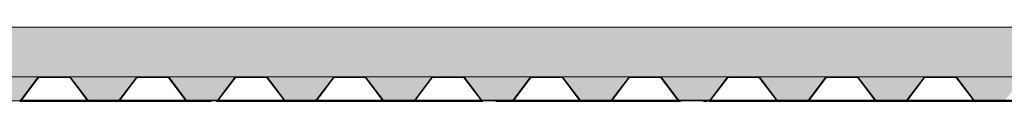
# Paper-space layout 'Layout1' of a CAD drawing. Extents: x -2 to 1033, y -36 to 596.
# Tile 29 of 86: x 145.17 to 177.17, y 457.17 to 459.57. Entities that reach past the tile are written whole.
import ezdxf

# ---------------------------------------------------------------- set-up
doc = ezdxf.new("R2010")
doc.units = 0
doc.linetypes.add('ACAD_ISO04W100', pattern=[30.5, 24, -3, 0.5, -3])
for name, color, linetype, lineweight in [('SS_2.ET-HALA_TaO-MOULDSHOP-PODLAH.NOSNIK', 160, 'CONTINUOUS', 50), ('SS_2.ET-HALA_TaO-MOULDSHOP-PODLAHA', 9, 'CONTINUOUS', 5), ('SS_2.ET-HALA_TaO-MOULDSHOP-TRAPEZ.PLECH', 153, 'CONTINUOUS', 18)]:
    doc.layers.add(name, color=color, linetype=linetype, lineweight=lineweight)
pattern_1 = [(45, (114.8894, 533.5703), (-0.8980256, 0.8980256), []), (45, (115.7875, 533.5703), (-0.8980256, 0.8980256), [1.5875, -0.3175, 0, -0.3175])]

psp = doc.layouts.get("Layout1")

# ---------------------------------------------------------------- hatches: boundary and pattern name
at = {"layer": 'SS_2.ET-HALA_TaO-MOULDSHOP-PODLAHA'}
h = psp.add_hatch(dxfattribs=at)
h.set_pattern_fill('ANSI35', color=252, scale=0.2, style=0)
h.set_pattern_definition(pattern_1)
h.paths.add_polyline_path([(424.2894, 459.5703), (107.4894, 459.5703), (107.4894, 457.9503), (424.2894, 457.9503)], flags=0)
h = psp.add_hatch(dxfattribs=at)
h.set_pattern_fill('ANSI35', color=252, scale=0.2, style=0)
h.set_pattern_definition(pattern_1)
h.paths.add_polyline_path([(424.2124, 457.9503), (421.9673, 457.9503, -0.2326123), (422.0306, 457.9175), (422.5654, 457.2161, 0.239242), (422.6157, 457.1918), (423.5656, 457.1918, 0.2392421), (423.6134, 457.2161), (424.1482, 457.9175, -0.2266449)], flags=0)
h.paths.add_polyline_path([(421.0124, 457.9503), (418.7673, 457.9503, -0.2326123), (418.8306, 457.9175), (419.3654, 457.2161, 0.239242), (419.4157, 457.1918), (420.3656, 457.1918, 0.2392421), (420.4134, 457.2161), (420.9482, 457.9175, -0.2266449)], flags=0)
h.paths.add_polyline_path([(417.8124, 457.9503), (415.5673, 457.9503, -0.2326123), (415.6306, 457.9175), (416.1654, 457.2161, 0.239242), (416.2157, 457.1918), (417.1656, 457.1918, 0.2392421), (417.2134, 457.2161), (417.7482, 457.9175, -0.2266449)], flags=0)
h.paths.add_polyline_path([(414.6124, 457.9503), (412.3673, 457.9503, -0.2326123), (412.4306, 457.9175), (412.9654, 457.2161, 0.239242), (413.0157, 457.1918), (413.9656, 457.1918, 0.2392421), (414.0134, 457.2161), (414.5482, 457.9175, -0.2266449)], flags=0)
h.paths.add_polyline_path([(411.4124, 457.9503), (409.1673, 457.9503, -0.2326123), (409.2306, 457.9175), (409.7654, 457.2161, 0.239242), (409.8157, 457.1918), (410.7656, 457.1918, 0.2392421), (410.8134, 457.2161), (411.3482, 457.9175, -0.2266449)], flags=0)
h.paths.add_polyline_path([(408.2124, 457.9503), (405.9673, 457.9503, -0.2326123), (406.0306, 457.9175), (406.5654, 457.2161, 0.239242), (406.6157, 457.1918), (407.5656, 457.1918, 0.2392421), (407.6134, 457.2161), (408.1482, 457.9175, -0.2266445)], flags=0)
h.paths.add_polyline_path([(405.0124, 457.9503), (402.7673, 457.9503, -0.2326123), (402.8306, 457.9175), (403.3654, 457.2161, 0.239242), (403.4157, 457.1918), (404.3656, 457.1918, 0.2392421), (404.4134, 457.2161), (404.9482, 457.9175, -0.2266449)], flags=0)
h.paths.add_polyline_path([(401.8124, 457.9503), (399.5673, 457.9503, -0.2326123), (399.6306, 457.9175), (400.1654, 457.2161, 0.239242), (400.2157, 457.1918), (401.1656, 457.1918, 0.2392421), (401.2134, 457.2161), (401.7482, 457.9175, -0.2266449)], flags=0)
h.paths.add_polyline_path([(398.6124, 457.9503), (396.3673, 457.9503, -0.2326123), (396.4306, 457.9175), (396.9654, 457.2161, 0.239242), (397.0157, 457.1918), (397.9656, 457.1918, 0.2392421), (398.0134, 457.2161), (398.5482, 457.9175, -0.2266449)], flags=0)
h.paths.add_polyline_path([(395.4124, 457.9503), (393.1673, 457.9503, -0.2326123), (393.2306, 457.9175), (393.7654, 457.2161, 0.239242), (393.8157, 457.1918), (394.7656, 457.1918, 0.2392421), (394.8134, 457.2161), (395.3482, 457.9175, -0.2266446)], flags=0)
h.paths.add_polyline_path([(392.2124, 457.9503), (389.9673, 457.9503, -0.2326123), (390.0306, 457.9175), (390.5654, 457.2161, 0.239242), (390.6157, 457.1918), (391.5656, 457.1918, 0.2392421), (391.6134, 457.2161), (392.1482, 457.9175, -0.2266449)], flags=0)
h.paths.add_polyline_path([(389.0124, 457.9503), (386.7673, 457.9503, -0.2326123), (386.8306, 457.9175), (387.3654, 457.2161, 0.239242), (387.4157, 457.1918), (388.3656, 457.1918, 0.2392421), (388.4134, 457.2161), (388.9482, 457.9175, -0.2266449)], flags=0)
h.paths.add_polyline_path([(385.8124, 457.9503), (383.5673, 457.9503, -0.2326123), (383.6306, 457.9175), (384.1654, 457.2161, 0.239242), (384.2157, 457.1918), (385.1656, 457.1918, 0.2392421), (385.2134, 457.2161), (385.7482, 457.9175, -0.2266449)], flags=0)
h.paths.add_polyline_path([(382.6124, 457.9503), (380.3673, 457.9503, -0.2326123), (380.4306, 457.9175), (380.9654, 457.2161, 0.239242), (381.0157, 457.1918), (381.9656, 457.1918, 0.2392421), (382.0134, 457.2161), (382.5482, 457.9175, -0.2266449)], flags=0)
h.paths.add_polyline_path([(379.4124, 457.9503), (377.1673, 457.9503, -0.2326123), (377.2306, 457.9175), (377.7654, 457.2161, 0.239242), (377.8157, 457.1918), (378.7656, 457.1918, 0.2392421), (378.8134, 457.2161), (379.3482, 457.9175, -0.2266449)], flags=0)
h.paths.add_polyline_path([(376.2124, 457.9503), (373.9673, 457.9503, -0.2326123), (374.0306, 457.9175), (374.5654, 457.2161, 0.239242), (374.6157, 457.1918), (375.5656, 457.1918, 0.2392421), (375.6134, 457.2161), (376.1482, 457.9175, -0.2266449)], flags=0)
h.paths.add_polyline_path([(373.0124, 457.9503), (370.7673, 457.9503, -0.2326123), (370.8306, 457.9175), (371.3654, 457.2161, 0.239242), (371.4157, 457.1918), (372.3656, 457.1918, 0.2392421), (372.4134, 457.2161), (372.9482, 457.9175, -0.2266449)], flags=0)
h.paths.add_polyline_path([(369.8124, 457.9503), (367.5673, 457.9503, -0.2326123), (367.6306, 457.9175), (368.1654, 457.2161, 0.239242), (368.2157, 457.1918), (369.1656, 457.1918, 0.2392421), (369.2134, 457.2161), (369.7482, 457.9175, -0.2266449)], flags=0)
h.paths.add_polyline_path([(366.6124, 457.9503), (364.3673, 457.9503, -0.2326123), (364.4306, 457.9175), (364.9654, 457.2161, 0.239242), (365.0157, 457.1918), (365.9656, 457.1918, 0.2392421), (366.0134, 457.2161), (366.5482, 457.9175, -0.2266446)], flags=0)
h.paths.add_polyline_path([(363.4124, 457.9503), (361.1673, 457.9503, -0.2326123), (361.2306, 457.9175), (361.7654, 457.2161, 0.239242), (361.8157, 457.1918), (362.7656, 457.1918, 0.2392421), (362.8134, 457.2161), (363.3482, 457.9175, -0.2266449)], flags=0)
h.paths.add_polyline_path([(360.2124, 457.9503), (357.9673, 457.9503, -0.2326123), (358.0306, 457.9175), (358.5654, 457.2161, 0.239242), (358.6157, 457.1918), (359.5656, 457.1918, 0.2392421), (359.6134, 457.2161), (360.1482, 457.9175, -0.2266446)], flags=0)
h.paths.add_polyline_path([(357.0124, 457.9503), (354.7673, 457.9503, -0.2326123), (354.8306, 457.9175), (355.3654, 457.2161, 0.239242), (355.4157, 457.1918), (356.3656, 457.1918, 0.2392421), (356.4134, 457.2161), (356.9482, 457.9175, -0.2266446)], flags=0)
h.paths.add_polyline_path([(353.8124, 457.9503), (351.5673, 457.9503, -0.2326123), (351.6306, 457.9175), (352.1654, 457.2161, 0.239242), (352.2157, 457.1918), (353.1656, 457.1918, 0.2392421), (353.2134, 457.2161), (353.7482, 457.9175, -0.2266449)], flags=0)
h.paths.add_polyline_path([(341.0124, 457.9503), (338.7673, 457.9503, -0.2326123), (338.8306, 457.9175), (339.3654, 457.2161, 0.239242), (339.4157, 457.1918), (340.3656, 457.1918, 0.2392421), (340.4134, 457.2161), (340.9482, 457.9175, -0.2266449)], flags=0)
h.paths.add_polyline_path([(337.8124, 457.9503), (335.5673, 457.9503, -0.2326123), (335.6306, 457.9175), (336.1654, 457.2161, 0.239242), (336.2157, 457.1918), (337.1656, 457.1918, 0.2392421), (337.2134, 457.2161), (337.7482, 457.9175, -0.2266449)], flags=0)
h.paths.add_polyline_path([(334.6124, 457.9503), (332.3673, 457.9503, -0.2326123), (332.4306, 457.9175), (332.9654, 457.2161, 0.239242), (333.0157, 457.1918), (333.9656, 457.1918, 0.2392421), (334.0134, 457.2161), (334.5482, 457.9175, -0.2266446)], flags=0)
h.paths.add_polyline_path([(331.4124, 457.9503), (329.1673, 457.9503, -0.2326123), (329.2306, 457.9175), (329.7654, 457.2161, 0.239242), (329.8157, 457.1918), (330.7656, 457.1918, 0.2392421), (330.8134, 457.2161), (331.3482, 457.9175, -0.2266449)], flags=0)
h.paths.add_polyline_path([(328.2124, 457.9503), (325.9673, 457.9503, -0.2326123), (326.0306, 457.9175), (326.5654, 457.2161, 0.239242), (326.6157, 457.1918), (327.5656, 457.1918, 0.2392421), (327.6134, 457.2161), (328.1482, 457.9175, -0.2266449)], flags=0)
h.paths.add_polyline_path([(325.0124, 457.9503), (322.7673, 457.9503, -0.2326123), (322.8306, 457.9175), (323.3654, 457.2161, 0.239242), (323.4157, 457.1918), (324.3656, 457.1918, 0.2392421), (324.4134, 457.2161), (324.9482, 457.9175, -0.2266449)], flags=0)
h.paths.add_polyline_path([(321.8124, 457.9503), (319.5673, 457.9503, -0.2326123), (319.6306, 457.9175), (320.1654, 457.2161, 0.239242), (320.2157, 457.1918), (321.1656, 457.1918, 0.2392421), (321.2134, 457.2161), (321.7482, 457.9175, -0.2266449)], flags=0)
h.paths.add_polyline_path([(318.6124, 457.9503), (316.3673, 457.9503, -0.2326123), (316.4306, 457.9175), (316.9654, 457.2161, 0.239242), (317.0157, 457.1918), (317.9656, 457.1918, 0.2392421), (318.0134, 457.2161), (318.5482, 457.9175, -0.2266449)], flags=0)
h.paths.add_polyline_path([(309.0124, 457.9503), (306.7673, 457.9503, -0.2326123), (306.8306, 457.9175), (307.3654, 457.2161, 0.239242), (307.4157, 457.1918), (308.3656, 457.1918, 0.2392421), (308.4134, 457.2161), (308.9482, 457.9175, -0.2266449)], flags=0)
h.paths.add_polyline_path([(305.8124, 457.9503), (303.5673, 457.9503, -0.2326123), (303.6306, 457.9175), (304.1654, 457.2161, 0.239242), (304.2157, 457.1918), (305.1656, 457.1918, 0.2392421), (305.2134, 457.2161), (305.7482, 457.9175, -0.2266449)], flags=0)
h.paths.add_polyline_path([(302.6124, 457.9503), (300.3673, 457.9503, -0.2326123), (300.4306, 457.9175), (300.9654, 457.2161, 0.239242), (301.0157, 457.1918), (301.9656, 457.1918, 0.2392421), (302.0134, 457.2161), (302.5482, 457.9175, -0.2266449)], flags=0)
h.paths.add_polyline_path([(299.4124, 457.9503), (297.1673, 457.9503, -0.2326123), (297.2306, 457.9175), (297.7654, 457.2161, 0.239242), (297.8157, 457.1918), (298.7656, 457.1918, 0.2392421), (298.8134, 457.2161), (299.3482, 457.9175, -0.2266449)], flags=0)
h.paths.add_polyline_path([(296.2124, 457.9503), (293.9673, 457.9503, -0.2326123), (294.0306, 457.9175), (294.5654, 457.2161, 0.239242), (294.6157, 457.1918), (295.5656, 457.1918, 0.2392421), (295.6134, 457.2161), (296.1482, 457.9175, -0.2266449)], flags=0)
h.paths.add_polyline_path([(293.0124, 457.9503), (290.7673, 457.9503, -0.2326123), (290.8306, 457.9175), (291.3654, 457.2161, 0.239242), (291.4157, 457.1918), (292.3656, 457.1918, 0.2392421), (292.4134, 457.2161), (292.9482, 457.9175, -0.2266446)], flags=0)
h.paths.add_polyline_path([(289.8124, 457.9503), (287.5673, 457.9503, -0.2326123), (287.6306, 457.9175), (288.1654, 457.2161, 0.239242), (288.2157, 457.1918), (289.1656, 457.1918, 0.2392421), (289.2134, 457.2161), (289.7482, 457.9175, -0.2266449)], flags=0)
h.paths.add_polyline_path([(286.6124, 457.9503), (284.3673, 457.9503, -0.2326123), (284.4306, 457.9175), (284.9654, 457.2161, 0.239242), (285.0157, 457.1918), (285.9656, 457.1918, 0.2392421), (286.0134, 457.2161), (286.5482, 457.9175, -0.2266449)], flags=0)
h.paths.add_polyline_path([(283.4124, 457.9503), (281.1673, 457.9503, -0.2326123), (281.2306, 457.9175), (281.7654, 457.2161, 0.239242), (281.8157, 457.1918), (282.7656, 457.1918, 0.2392421), (282.8134, 457.2161), (283.3482, 457.9175, -0.2266449)], flags=0)
h.paths.add_polyline_path([(280.2124, 457.9503), (277.9673, 457.9503, -0.2326123), (278.0306, 457.9175), (278.5654, 457.2161, 0.239242), (278.6157, 457.1918), (279.5656, 457.1918, 0.2392421), (279.6134, 457.2161), (280.1482, 457.9175, -0.2266449)], flags=0)
h.paths.add_polyline_path([(277.0124, 457.9503), (274.7673, 457.9503, -0.2326123), (274.8306, 457.9175), (275.3654, 457.2161, 0.239242), (275.4157, 457.1918), (276.3656, 457.1918, 0.2392421), (276.4134, 457.2161), (276.9482, 457.9175, -0.2266449)], flags=0)
h.paths.add_polyline_path([(273.8124, 457.9503), (271.5673, 457.9503, -0.2326123), (271.6306, 457.9175), (272.1654, 457.2161, 0.239242), (272.2157, 457.1918), (273.1656, 457.1918, 0.2392421), (273.2134, 457.2161), (273.7482, 457.9175, -0.2266449)], flags=0)
h.paths.add_polyline_path([(270.6124, 457.9503), (268.3673, 457.9503, -0.2326123), (268.4306, 457.9175), (268.9654, 457.2161, 0.239242), (269.0157, 457.1918), (269.9656, 457.1918, 0.2392421), (270.0134, 457.2161), (270.5482, 457.9175, -0.2266449)], flags=0)
h.paths.add_polyline_path([(267.4124, 457.9503), (265.1673, 457.9503, -0.2326123), (265.2306, 457.9175), (265.7654, 457.2161, 0.239242), (265.8157, 457.1918), (266.7656, 457.1918, 0.2392421), (266.8134, 457.2161), (267.3482, 457.9175, -0.2266449)], flags=0)
h.paths.add_polyline_path([(264.2124, 457.9503), (261.9673, 457.9503, -0.2326123), (262.0306, 457.9175), (262.5654, 457.2161, 0.239242), (262.6157, 457.1918), (263.5656, 457.1918, 0.2392421), (263.6134, 457.2161), (264.1482, 457.9175, -0.2266449)], flags=0)
h.paths.add_polyline_path([(261.0124, 457.9503), (258.7673, 457.9503, -0.2326123), (258.8306, 457.9175), (259.3654, 457.2161, 0.239242), (259.4157, 457.1918), (260.3656, 457.1918, 0.2392421), (260.4134, 457.2161), (260.9482, 457.9175, -0.2266449)], flags=0)
h.paths.add_polyline_path([(257.8124, 457.9503), (255.5673, 457.9503, -0.2326123), (255.6306, 457.9175), (256.1654, 457.2161, 0.239242), (256.2157, 457.1918), (257.1656, 457.1918, 0.2392421), (257.2134, 457.2161), (257.7482, 457.9175, -0.2266449)], flags=0)
h.paths.add_polyline_path([(254.6124, 457.9503), (252.3673, 457.9503, -0.2326123), (252.4306, 457.9175), (252.9654, 457.2161, 0.239242), (253.0157, 457.1918), (253.9656, 457.1918, 0.2392421), (254.0134, 457.2161), (254.5482, 457.9175, -0.2266449)], flags=0)
h.paths.add_polyline_path([(251.4124, 457.9503), (249.1673, 457.9503, -0.2326123), (249.2306, 457.9175), (249.7654, 457.2161, 0.239242), (249.8157, 457.1918), (250.7656, 457.1918, 0.2392421), (250.8134, 457.2161), (251.3482, 457.9175, -0.2266449)], flags=0)
h.paths.add_polyline_path([(248.2124, 457.9503), (245.9673, 457.9503, -0.2326123), (246.0306, 457.9175), (246.5654, 457.2161, 0.239242), (246.6157, 457.1918), (247.5656, 457.1918, 0.2392421), (247.6134, 457.2161), (248.1482, 457.9175, -0.2266449)], flags=0)
h.paths.add_polyline_path([(245.0124, 457.9503), (242.7673, 457.9503, -0.2326123), (242.8306, 457.9175), (243.3654, 457.2161, 0.239242), (243.4157, 457.1918), (244.3656, 457.1918, 0.2392421), (244.4134, 457.2161), (244.9482, 457.9175, -0.2266449)], flags=0)
h.paths.add_polyline_path([(241.8124, 457.9503), (239.5673, 457.9503, -0.2326123), (239.6306, 457.9175), (240.1654, 457.2161, 0.239242), (240.2157, 457.1918), (241.1656, 457.1918, 0.2392421), (241.2134, 457.2161), (241.7482, 457.9175, -0.2266449)], flags=0)
h.paths.add_polyline_path([(238.6124, 457.9503), (236.3673, 457.9503, -0.2326123), (236.4306, 457.9175), (236.9654, 457.2161, 0.239242), (237.0157, 457.1918), (237.9656, 457.1918, 0.2392421), (238.0134, 457.2161), (238.5482, 457.9175, -0.2266449)], flags=0)
h.paths.add_polyline_path([(235.4124, 457.9503), (233.1673, 457.9503, -0.2326123), (233.2306, 457.9175), (233.7654, 457.2161, 0.239242), (233.8157, 457.1918), (234.7656, 457.1918, 0.2392421), (234.8134, 457.2161), (235.3482, 457.9175, -0.2266449)], flags=0)
h.paths.add_polyline_path([(232.2124, 457.9503), (229.9673, 457.9503, -0.2326123), (230.0306, 457.9175), (230.5654, 457.2161, 0.239242), (230.6157, 457.1918), (231.5656, 457.1918, 0.2392421), (231.6134, 457.2161), (232.1482, 457.9175, -0.2266449)], flags=0)
h.paths.add_polyline_path([(229.0124, 457.9503), (226.7673, 457.9503, -0.2326123), (226.8306, 457.9175), (227.3654, 457.2161, 0.239242), (227.4157, 457.1918), (228.3656, 457.1918, 0.2392421), (228.4134, 457.2161), (228.9482, 457.9175, -0.2266449)], flags=0)
h.paths.add_polyline_path([(225.8124, 457.9503), (223.5673, 457.9503, -0.2326123), (223.6306, 457.9175), (224.1654, 457.2161, 0.239242), (224.2157, 457.1918), (225.1656, 457.1918, 0.2392421), (225.2134, 457.2161), (225.7482, 457.9175, -0.2266449)], flags=0)
h.paths.add_polyline_path([(222.6124, 457.9503), (220.3673, 457.9503, -0.2326123), (220.4306, 457.9175), (220.9654, 457.2161, 0.239242), (221.0157, 457.1918), (221.9656, 457.1918, 0.2392421), (222.0134, 457.2161), (222.5482, 457.9175, -0.2266449)], flags=0)
h.paths.add_polyline_path([(219.4124, 457.9503), (217.1673, 457.9503, -0.2326123), (217.2306, 457.9175), (217.7654, 457.2161, 0.239242), (217.8157, 457.1918), (218.7656, 457.1918, 0.2392421), (218.8134, 457.2161), (219.3482, 457.9175, -0.2266449)], flags=0)
h.paths.add_polyline_path([(209.8124, 457.9503), (207.5673, 457.9503, -0.2326123), (207.6306, 457.9175), (208.1654, 457.2161, 0.239242), (208.2157, 457.1918), (209.1656, 457.1918, 0.2392421), (209.2134, 457.2161), (209.7482, 457.9175, -0.2266449)], flags=0)
h.paths.add_polyline_path([(206.6124, 457.9503), (204.3673, 457.9503, -0.2326123), (204.4306, 457.9175), (204.9654, 457.2161, 0.239242), (205.0157, 457.1918), (205.9656, 457.1918, 0.2392421), (206.0134, 457.2161), (206.5482, 457.9175, -0.2266449)], flags=0)
h.paths.add_polyline_path([(203.4124, 457.9503), (201.1673, 457.9503, -0.2326123), (201.2306, 457.9175), (201.7654, 457.2161, 0.239242), (201.8157, 457.1918), (202.7656, 457.1918, 0.2392421), (202.8134, 457.2161), (203.3482, 457.9175, -0.2266449)], flags=0)
h.paths.add_polyline_path([(200.2124, 457.9503), (197.9673, 457.9503, -0.2326123), (198.0306, 457.9175), (198.5654, 457.2161, 0.239242), (198.6157, 457.1918), (199.5656, 457.1918, 0.2392421), (199.6134, 457.2161), (200.1482, 457.9175, -0.2266449)], flags=0)
h.paths.add_polyline_path([(197.0124, 457.9503), (194.7673, 457.9503, -0.2326123), (194.8306, 457.9175), (195.3654, 457.2161, 0.239242), (195.4157, 457.1918), (196.3656, 457.1918, 0.2392421), (196.4134, 457.2161), (196.9482, 457.9175, -0.2266449)], flags=0)
h.paths.add_polyline_path([(193.8124, 457.9503), (191.5673, 457.9503, -0.2326123), (191.6306, 457.9175), (192.1654, 457.2161, 0.239242), (192.2157, 457.1918), (193.1656, 457.1918, 0.2392421), (193.2134, 457.2161), (193.7482, 457.9175, -0.2266449)], flags=0)
h.paths.add_polyline_path([(190.6124, 457.9503), (188.3673, 457.9503, -0.2326123), (188.4306, 457.9175), (188.9654, 457.2161, 0.239242), (189.0157, 457.1918), (189.9656, 457.1918, 0.2392421), (190.0134, 457.2161), (190.5482, 457.9175, -0.2266449)], flags=0)
h.paths.add_polyline_path([(187.4124, 457.9503), (185.1673, 457.9503, -0.2326123), (185.2306, 457.9175), (185.7654, 457.2161, 0.239242), (185.8157, 457.1918), (186.7656, 457.1918, 0.2392421), (186.8134, 457.2161), (187.3482, 457.9175, -0.2266449)], flags=0)
h.paths.add_polyline_path([(184.2124, 457.9503), (181.9673, 457.9503, -0.2326123), (182.0306, 457.9175), (182.5654, 457.2161, 0.239242), (182.6157, 457.1918), (183.5656, 457.1918, 0.2392421), (183.6134, 457.2161), (184.1482, 457.9175, -0.2266449)], flags=0)
h.paths.add_polyline_path([(181.0124, 457.9503), (178.7673, 457.9503, -0.2326123), (178.8306, 457.9175), (179.3654, 457.2161, 0.239242), (179.4157, 457.1918), (180.3656, 457.1918, 0.2392421), (180.4134, 457.2161), (180.9482, 457.9175, -0.2266449)], flags=0)
h.paths.add_polyline_path([(177.8124, 457.9503), (175.5673, 457.9503, -0.2326123), (175.6306, 457.9175), (176.1654, 457.2161, 0.239242), (176.2157, 457.1918), (177.1656, 457.1918, 0.2392421), (177.2134, 457.2161), (177.7482, 457.9175, -0.2266449)], flags=0)
h.paths.add_polyline_path([(174.6124, 457.9503), (172.3673, 457.9503, -0.2326123), (172.4306, 457.9175), (172.9654, 457.2161, 0.239242), (173.0157, 457.1918), (173.9656, 457.1918, 0.2392421), (174.0134, 457.2161), (174.5482, 457.9175, -0.2266449)], flags=0)
h.paths.add_polyline_path([(171.4124, 457.9503), (169.1673, 457.9503, -0.2326123), (169.2306, 457.9175), (169.7654, 457.2161, 0.239242), (169.8157, 457.1918), (170.7656, 457.1918, 0.2392421), (170.8134, 457.2161), (171.3482, 457.9175, -0.2266449)], flags=0)
h.paths.add_polyline_path([(168.2124, 457.9503), (165.9673, 457.9503, -0.2326123), (166.0306, 457.9175), (166.5654, 457.2161, 0.239242), (166.6157, 457.1918), (167.5656, 457.1918, 0.2392421), (167.6134, 457.2161), (168.1482, 457.9175, -0.2266449)], flags=0)
h.paths.add_polyline_path([(165.0124, 457.9503), (162.7673, 457.9503, -0.2326123), (162.8306, 457.9175), (163.3654, 457.2161, 0.239242), (163.4157, 457.1918), (164.3656, 457.1918, 0.2392421), (164.4134, 457.2161), (164.9482, 457.9175, -0.2266449)], flags=0)
h.paths.add_polyline_path([(161.8124, 457.9503), (159.5673, 457.9503, -0.2326123), (159.6306, 457.9175), (160.1654, 457.2161, 0.239242), (160.2157, 457.1918), (161.1656, 457.1918, 0.2392421), (161.2134, 457.2161), (161.7482, 457.9175, -0.2266449)], flags=0)
h.paths.add_polyline_path([(158.6124, 457.9503), (156.3673, 457.9503, -0.2326123), (156.4306, 457.9175), (156.9654, 457.2161, 0.239242), (157.0157, 457.1918), (157.9656, 457.1918, 0.2392421), (158.0134, 457.2161), (158.5482, 457.9175, -0.2266449)], flags=0)
h.paths.add_polyline_path([(155.4124, 457.9503), (153.1673, 457.9503, -0.2326123), (153.2306, 457.9175), (153.7654, 457.2161, 0.239242), (153.8157, 457.1918), (154.7656, 457.1918, 0.2392421), (154.8134, 457.2161), (155.3482, 457.9175, -0.2266449)], flags=0)
h.paths.add_polyline_path([(152.2124, 457.9503), (149.9673, 457.9503, -0.2326123), (150.0306, 457.9175), (150.5654, 457.2161, 0.239242), (150.6157, 457.1918), (151.5656, 457.1918, 0.2392421), (151.6134, 457.2161), (152.1482, 457.9175, -0.2266449)], flags=0)
h.paths.add_polyline_path([(149.0124, 457.9503), (146.7673, 457.9503, -0.2326123), (146.8306, 457.9175), (147.3654, 457.2161, 0.239242), (147.4157, 457.1918), (148.3656, 457.1918, 0.2392421), (148.4134, 457.2161), (148.9482, 457.9175, -0.2266449)], flags=0)
h.paths.add_polyline_path([(145.8124, 457.9503), (143.5673, 457.9503, -0.2326123), (143.6306, 457.9175), (144.1654, 457.2161, 0.239242), (144.2157, 457.1918), (145.1656, 457.1918, 0.2392421), (145.2134, 457.2161), (145.7482, 457.9175, -0.2266449)], flags=0)
h.paths.add_polyline_path([(142.6124, 457.9503), (140.3673, 457.9503, -0.2326123), (140.4306, 457.9175), (140.9654, 457.2161, 0.239242), (141.0157, 457.1918), (141.9656, 457.1918, 0.2392421), (142.0134, 457.2161), (142.5482, 457.9175, -0.2266449)], flags=0)
h.paths.add_polyline_path([(139.4124, 457.9503), (137.1673, 457.9503, -0.2326123), (137.2306, 457.9175), (137.7654, 457.2161, 0.239242), (137.8157, 457.1918), (138.7656, 457.1918, 0.2392421), (138.8134, 457.2161), (139.3482, 457.9175, -0.2266449)], flags=0)
h.paths.add_polyline_path([(136.2124, 457.9503), (133.9673, 457.9503, -0.2326123), (134.0306, 457.9175), (134.5654, 457.2161, 0.239242), (134.6157, 457.1918), (135.5656, 457.1918, 0.2392421), (135.6134, 457.2161), (136.1482, 457.9175, -0.2266449)], flags=0)
h.paths.add_polyline_path([(133.0124, 457.9503), (130.7673, 457.9503, -0.2326123), (130.8306, 457.9175), (131.3654, 457.2161, 0.239242), (131.4157, 457.1918), (132.3656, 457.1918, 0.2392421), (132.4134, 457.2161), (132.9482, 457.9175, -0.2266449)], flags=0)
h.paths.add_polyline_path([(129.8124, 457.9503), (127.5673, 457.9503, -0.2326123), (127.6306, 457.9175), (128.1654, 457.2161, 0.239242), (128.2157, 457.1918), (129.1656, 457.1918, 0.2392421), (129.2134, 457.2161), (129.7482, 457.9175, -0.2266449)], flags=0)
h.paths.add_polyline_path([(126.6124, 457.9503), (124.3673, 457.9503, -0.2326123), (124.4306, 457.9175), (124.9654, 457.2161, 0.239242), (125.0157, 457.1918), (125.9656, 457.1918, 0.2392421), (126.0134, 457.2161), (126.5482, 457.9175, -0.2266449)], flags=0)
h.paths.add_polyline_path([(123.4124, 457.9503), (121.1673, 457.9503, -0.2326123), (121.2306, 457.9175), (121.7654, 457.2161, 0.239242), (121.8157, 457.1918), (122.7656, 457.1918, 0.2392421), (122.8134, 457.2161), (123.3482, 457.9175, -0.2266449)], flags=0)
h.paths.add_polyline_path([(120.2124, 457.9503), (117.9673, 457.9503, -0.2326123), (118.0306, 457.9175), (118.5654, 457.2161, 0.239242), (118.6157, 457.1918), (119.5656, 457.1918, 0.2392421), (119.6134, 457.2161), (120.1482, 457.9175, -0.2266449)], flags=0)
h.paths.add_polyline_path([(350.6124, 457.9503), (348.3673, 457.9503, -0.2326123), (348.4306, 457.9175), (348.9654, 457.2161, 0.239242), (349.0157, 457.1918), (349.9656, 457.1918, 0.2392421), (350.0134, 457.2161), (350.5482, 457.9175, -0.2266449)], flags=0)
h.paths.add_polyline_path([(347.4124, 457.9503), (345.1673, 457.9503, -0.2326123), (345.2306, 457.9175), (345.7654, 457.2161, 0.239242), (345.8157, 457.1918), (346.7656, 457.1918, 0.2392421), (346.8134, 457.2161), (347.3482, 457.9175, -0.2266449)], flags=0)
h.paths.add_polyline_path([(344.2124, 457.9503), (341.9673, 457.9503, -0.2326123), (342.0306, 457.9175), (342.5654, 457.2161, 0.239242), (342.6157, 457.1918), (343.5656, 457.1918, 0.2392421), (343.6134, 457.2161), (344.1482, 457.9175, -0.2266449)], flags=0)
h.paths.add_polyline_path([(110.6124, 457.9503), (108.3673, 457.9503, -0.2326123), (108.4306, 457.9175), (108.9654, 457.2161, 0.239242), (109.0157, 457.1918), (109.9656, 457.1918, 0.2392421), (110.0134, 457.2161), (110.5482, 457.9175, -0.2266449)], flags=0)
h.paths.add_polyline_path([(214.0306, 457.9175), (214.5654, 457.2161, 0.239242), (214.6157, 457.1918), (215.5656, 457.1918, 0.2392421), (215.6134, 457.2161), (216.1482, 457.9175, -0.2266449), (216.2124, 457.9503), (213.9673, 457.9503, -0.2326123)], flags=0)
h.paths.add_polyline_path([(213.0124, 457.9503), (210.7673, 457.9503, -0.2326123), (210.8306, 457.9175), (211.3654, 457.2161, 0.239242), (211.4157, 457.1918), (212.3656, 457.1918, 0.2392421), (212.4134, 457.2161), (212.9482, 457.9175, -0.2266449)], flags=0)
h.paths.add_polyline_path([(315.4124, 457.9503), (313.1673, 457.9503, -0.2326123), (313.2306, 457.9175), (313.7654, 457.2161, 0.239242), (313.8157, 457.1918), (314.7656, 457.1918, 0.2392421), (314.8134, 457.2161), (315.3482, 457.9175, -0.2266449)], flags=0)
h.paths.add_polyline_path([(312.2124, 457.9503), (309.9673, 457.9503, -0.2326123), (310.0306, 457.9175), (310.5654, 457.2161, 0.239242), (310.6157, 457.1918), (311.5656, 457.1918, 0.2392421), (311.6134, 457.2161), (312.1482, 457.9175, -0.2266449)], flags=0)
h.paths.add_polyline_path([(114.8306, 457.9175), (115.3654, 457.2161, 0.239242), (115.4157, 457.1918), (116.3656, 457.1918, 0.2392421), (116.4134, 457.2161), (116.9482, 457.9175, -0.2266449), (117.0124, 457.9503), (114.7673, 457.9503, -0.2326123)], flags=0)
h.paths.add_polyline_path([(113.8124, 457.9503), (111.5673, 457.9503, -0.2326123), (111.6306, 457.9175), (112.1654, 457.2161, 0.239242), (112.2157, 457.1918), (113.1656, 457.1918, 0.2392421), (113.2134, 457.2161), (113.7482, 457.9175, -0.2266449)], flags=0)

# ---------------------------------------------------------------- linework, layer by layer
at = {"layer": 'SS_2.ET-HALA_TaO-MOULDSHOP-PODLAH.NOSNIK', "color": 7, "linetype": 'ACAD_ISO04W100', "ltscale": 0.25}
psp.add_line((114.8894, 457.1703), (204.8894, 457.1703), dxfattribs=at)
psp.add_line((114.8894, 457.1703), (204.8894, 457.1703), dxfattribs=at)
psp.add_line((114.8894, 457.1703), (204.8894, 457.1703), dxfattribs=at)
psp.add_line((114.8894, 457.1703), (204.8894, 457.1703), dxfattribs=at)
psp.add_line((114.8894, 457.1703), (204.8894, 457.1703), dxfattribs=at)
psp.add_line((114.8894, 457.1703), (204.8894, 457.1703), dxfattribs=at)
at = {"layer": 'SS_2.ET-HALA_TaO-MOULDSHOP-PODLAH.NOSNIK', "color": 1, "linetype": 'Continuous', "ltscale": 0.25}
for p, q in [((147.4133, 457.1703), (145.1656, 457.1703)), ((150.6133, 457.1703), (148.3656, 457.1703)), ((153.8133, 457.1703), (151.5656, 457.1703)), ((157.0133, 457.1703), (154.7656, 457.1703)), ((160.2133, 457.1703), (157.9656, 457.1703)), ((163.4133, 457.1703), (161.1656, 457.1703)), ((166.6133, 457.1703), (164.3656, 457.1703)), ((169.8133, 457.1703), (167.5656, 457.1703)), ((173.0133, 457.1703), (170.7656, 457.1703)), ((176.2133, 457.1703), (173.9656, 457.1703))]:
    psp.add_line(p, q, dxfattribs=at)
at = {"layer": 'SS_2.ET-HALA_TaO-MOULDSHOP-PODLAHA', "color": 9, "linetype": 'Continuous', "ltscale": 0.25}
for p, q in [((424.2894, 459.5703), (107.4894, 459.5703)), ((424.2894, 457.9503), (108.3656, 457.9503)), ((145.2134, 457.2161), (145.7482, 457.9175)), ((148.4134, 457.2161), (148.9482, 457.9175)), ((151.6134, 457.2161), (152.1482, 457.9175)), ((154.8134, 457.2161), (155.3482, 457.9175)), ((158.0134, 457.2161), (158.5482, 457.9175)), ((161.2134, 457.2161), (161.7482, 457.9175)), ((164.4134, 457.2161), (164.9482, 457.9175)), ((167.6134, 457.2161), (168.1482, 457.9175)), ((170.8134, 457.2161), (171.3482, 457.9175)), ((174.0134, 457.2161), (174.5482, 457.9175)), ((148.3656, 457.1918), (147.4133, 457.1918)), ((151.5656, 457.1918), (150.6133, 457.1918)), ((154.7656, 457.1918), (153.8133, 457.1918)), ((157.9656, 457.1918), (157.0133, 457.1918)), ((161.1656, 457.1918), (160.2133, 457.1918)), ((164.3656, 457.1918), (163.4133, 457.1918)), ((167.5656, 457.1918), (166.6133, 457.1918)), ((170.7656, 457.1918), (169.8133, 457.1918)), ((173.9656, 457.1918), (173.0133, 457.1918)), ((177.1656, 457.1918), (176.2133, 457.1918))]:
    psp.add_line(p, q, dxfattribs=at)
at = {"layer": 'SS_2.ET-HALA_TaO-MOULDSHOP-PODLAHA', "color": 9, "linetype": 'Continuous', "ltscale": 0.25, "extrusion": (-3.67394e-16, 3.06162e-16, -1)}
for centre, start in [((-145.8147, 457.8668), 37.32739), ((-152.2147, 457.8668), 37.3274), ((-158.6147, 457.8668), 37.3274)]:
    psp.add_arc(centre, 0.0836, start, 88.98538, dxfattribs=at)
at = {"layer": 'SS_2.ET-HALA_TaO-MOULDSHOP-PODLAHA', "color": 9, "linetype": 'Continuous', "ltscale": 0.25}
for centre, radius, start, end in [((146.7656, 457.8696), 0.0807, 45.008, 89.97705), ((146.7656, 457.8696), 0.0807, 36.35204, 45), ((149.9656, 457.8696), 0.0807, 45.008, 89.97705), ((149.9656, 457.8696), 0.0807, 36.35204, 45), ((153.1656, 457.8696), 0.0807, 45.008, 89.97705), ((153.1656, 457.8696), 0.0807, 36.35204, 45), ((156.3656, 457.8696), 0.0807, 45.008, 89.97705), ((156.3656, 457.8696), 0.0807, 36.35204, 45), ((165.9656, 457.8696), 0.0807, 45.008, 89.97705), ((165.9656, 457.8696), 0.0807, 36.35204, 45), ((169.1656, 457.8696), 0.0807, 45.008, 89.97705), ((169.1656, 457.8696), 0.0807, 36.35204, 45), ((172.3656, 457.8696), 0.0807, 45.008, 89.97705), ((172.3656, 457.8696), 0.0807, 36.35204, 45), ((147.4145, 457.2535), 0.0617, 217.32745, 268.85395), ((148.3656, 457.2511), 0.0593, 270.00004, 323.81866), ((150.6145, 457.2535), 0.0617, 217.32745, 268.85395), ((151.5656, 457.2511), 0.0593, 270.00004, 323.81866), ((153.8145, 457.2535), 0.0617, 217.32745, 268.85395), ((154.7656, 457.2511), 0.0593, 270.00004, 323.81866), ((157.0145, 457.2535), 0.0617, 217.32746, 268.85395), ((160.2145, 457.2535), 0.0617, 217.32745, 268.85395), ((163.4145, 457.2535), 0.0617, 217.3274, 268.85395), ((166.6145, 457.2535), 0.0617, 217.3274, 268.85395), ((167.5656, 457.2511), 0.0593, 270.00004, 323.81866), ((169.8145, 457.2535), 0.0617, 217.3274, 268.85395), ((170.7656, 457.2511), 0.0593, 270.00004, 323.81866), ((173.0145, 457.2535), 0.0617, 217.3274, 268.85395), ((173.9656, 457.2511), 0.0593, 270.00004, 323.81866), ((176.2145, 457.2535), 0.0617, 217.3274, 268.85395)]:
    psp.add_arc(centre, radius, start, end, dxfattribs=at)
at = {"layer": 'SS_2.ET-HALA_TaO-MOULDSHOP-PODLAHA', "color": 9, "linetype": 'Continuous', "ltscale": 0.25, "extrusion": (-1.31398e-12, 1.14881e-12, -1)}
psp.add_arc((-149.0147, 457.8668), 0.0836, 37.32739, 88.98538, dxfattribs=at)
at = {"layer": 'SS_2.ET-HALA_TaO-MOULDSHOP-PODLAHA', "color": 9, "linetype": 'Continuous', "ltscale": 0.25, "extrusion": (-6.57172e-13, 5.7456e-13, -1)}
for centre in [(-155.4147, 457.8668), (-161.8147, 457.8668), (-165.0147, 457.8668), (-168.2147, 457.8668), (-171.4147, 457.8668), (-174.6147, 457.8668)]:
    psp.add_arc(centre, 0.0836, 37.3274, 88.98538, dxfattribs=at)
at = {"layer": 'SS_2.ET-HALA_TaO-MOULDSHOP-TRAPEZ.PLECH', "color": 5, "linetype": 'Continuous', "ltscale": 0.25}
for p, q in [((145.8133, 457.9289), (146.6894, 457.9289)), ((145.8894, 457.9503), (145.8894, 457.9289)), ((146.6894, 457.9289), (146.6894, 457.9503)), ((146.6894, 457.9289), (146.7656, 457.9289)), ((149.0133, 457.9289), (149.9656, 457.9289)), ((152.2133, 457.9289), (153.1656, 457.9289)), ((155.4133, 457.9289), (156.3656, 457.9289)), ((158.6133, 457.9289), (159.5656, 457.9289)), ((161.8133, 457.9289), (162.7656, 457.9289)), ((165.0133, 457.9289), (165.8894, 457.9289)), ((165.0894, 457.9503), (165.0894, 457.9289)), ((165.8894, 457.9289), (165.8894, 457.9503)), ((165.8894, 457.9289), (165.9656, 457.9289)), ((168.2133, 457.9289), (169.1656, 457.9289)), ((171.4133, 457.9289), (172.3656, 457.9289)), ((174.6133, 457.9289), (175.5656, 457.9289)), ((145.2306, 457.2032), (145.7654, 457.9046)), ((146.8134, 457.9046), (147.3483, 457.2032)), ((146.8306, 457.9175), (147.3654, 457.2161)), ((148.4306, 457.2032), (148.9654, 457.9046)), ((150.0134, 457.9046), (150.5483, 457.2032)), ((150.5654, 457.2161), (150.0306, 457.9175)), ((152.1483, 457.9175), (151.6134, 457.2161)), ((151.6306, 457.2032), (152.1654, 457.9046)), ((153.2134, 457.9046), (153.7483, 457.2032)), ((153.2306, 457.9175), (153.7654, 457.2161)), ((154.8306, 457.2032), (155.3654, 457.9046)), ((156.4134, 457.9046), (156.9483, 457.2032)), ((156.4306, 457.9175), (156.9654, 457.2161)), ((158.0306, 457.2032), (158.5654, 457.9046)), ((159.6134, 457.9046), (160.1483, 457.2032)), ((159.6306, 457.9175), (160.1654, 457.2161)), ((161.2306, 457.2032), (161.7654, 457.9046)), ((162.8134, 457.9046), (163.3483, 457.2032)), ((163.3654, 457.2161), (162.8306, 457.9175)), ((164.4306, 457.2032), (164.9654, 457.9046)), ((166.0134, 457.9046), (166.5483, 457.2032)), ((166.5654, 457.2161), (166.0306, 457.9175)), ((167.6306, 457.2032), (168.1654, 457.9046)), ((169.2134, 457.9046), (169.7483, 457.2032)), ((169.2306, 457.9175), (169.7654, 457.2161)), ((170.8306, 457.2032), (171.3654, 457.9046)), ((172.4134, 457.9046), (172.9483, 457.2032)), ((172.4306, 457.9175), (172.9654, 457.2161)), ((174.0306, 457.2032), (174.5654, 457.9046)), ((175.6134, 457.9046), (176.1483, 457.2032)), ((175.6306, 457.9175), (176.1654, 457.2161)), ((145.1656, 457.1703), (144.2133, 457.1703)), ((148.3656, 457.1703), (147.4133, 457.1703)), ((151.5656, 457.1703), (150.6133, 457.1703)), ((154.7656, 457.1703), (153.8133, 457.1703)), ((157.9656, 457.1703), (157.0133, 457.1703)), ((161.1656, 457.1703), (160.2133, 457.1703)), ((164.3656, 457.1703), (163.4133, 457.1703)), ((167.5656, 457.1703), (166.6133, 457.1703)), ((170.7656, 457.1703), (169.8133, 457.1703)), ((173.9656, 457.1703), (173.0133, 457.1703)), ((177.1656, 457.1703), (176.2133, 457.1703))]:
    psp.add_line(p, q, dxfattribs=at)
for centre, radius, start, end in [((145.8133, 457.8696), 0.0807, 90, 143.65479), ((149.0133, 457.8696), 0.0807, 90, 143.65479), ((152.2133, 457.8696), 0.0807, 90, 143.65479), ((155.4133, 457.8696), 0.0807, 90, 143.65479), ((158.6133, 457.8696), 0.0807, 90, 143.65479), ((159.5656, 457.8696), 0.0807, 36.34521, 90), ((161.8133, 457.8696), 0.0807, 90, 143.65479), ((162.7656, 457.8696), 0.0807, 36.34521, 90), ((165.0133, 457.8696), 0.0807, 90, 143.65479), ((168.2133, 457.8696), 0.0807, 90, 143.65479), ((171.4133, 457.8696), 0.0807, 90, 143.65479), ((174.6133, 457.8696), 0.0807, 90, 143.65479), ((175.5656, 457.8696), 0.0807, 36.34521, 90), ((145.1656, 457.2511), 0.0593, 270.01541, 323.82757), ((145.1656, 457.2511), 0.0807, 270, 323.65479), ((147.4133, 457.2511), 0.0807, 216.34521, 270), ((148.3656, 457.2511), 0.0807, 270, 323.65479), ((150.6133, 457.2511), 0.0807, 216.34521, 270), ((151.5656, 457.2511), 0.0807, 270, 323.65479), ((153.8133, 457.2511), 0.0807, 216.34521, 270), ((154.7656, 457.2511), 0.0807, 270, 323.65479), ((157.0133, 457.2511), 0.0807, 216.34521, 270), ((157.9656, 457.2511), 0.0593, 270.01541, 323.82757), ((157.9656, 457.2511), 0.0807, 270, 323.65479), ((160.2133, 457.2511), 0.0807, 216.34521, 270), ((161.1656, 457.2511), 0.0593, 270.01541, 323.82757), ((161.1656, 457.2511), 0.0807, 270, 323.65479), ((163.4133, 457.2511), 0.0807, 216.34521, 270), ((164.3656, 457.2511), 0.0593, 270.01541, 323.82757), ((164.3656, 457.2511), 0.0807, 270, 323.65479), ((166.6133, 457.2511), 0.0807, 216.34521, 270), ((167.5656, 457.2511), 0.0807, 270, 323.65479), ((169.8133, 457.2511), 0.0807, 216.34521, 270), ((170.7656, 457.2511), 0.0807, 270, 323.65479), ((173.0133, 457.2511), 0.0807, 216.34521, 270), ((173.9656, 457.2511), 0.0807, 270, 323.65479), ((176.2133, 457.2511), 0.0807, 216.34521, 270)]:
    psp.add_arc(centre, radius, start, end, dxfattribs=at)
at = {"layer": 'SS_2.ET-HALA_TaO-MOULDSHOP-TRAPEZ.PLECH', "color": 5, "linetype": 'Continuous', "ltscale": 0.25, "extrusion": (1.12174e-11, -9.61137e-12, -1)}
psp.add_arc((-145.8133, 457.8696, 0), 0.0593, 36.18153, 90, dxfattribs=at)
at = {"layer": 'SS_2.ET-HALA_TaO-MOULDSHOP-TRAPEZ.PLECH', "color": 5, "linetype": 'Continuous', "ltscale": 0.25, "extrusion": (6.60884e-12, 1.59564e-11, -1)}
for centre in [(-146.7656, 457.8696, 0), (-165.9656, 457.8696, 0)]:
    psp.add_arc(centre, 0.0593, 90, 143.81847, dxfattribs=at)
at = {"layer": 'SS_2.ET-HALA_TaO-MOULDSHOP-TRAPEZ.PLECH', "color": 5, "linetype": 'Continuous', "ltscale": 0.25, "extrusion": (-9.34853e-12, 8.01004e-12, -1)}
for centre in [(-149.0133, 457.8696, 0), (-168.2133, 457.8696, 0)]:
    psp.add_arc(centre, 0.0593, 36.18153, 90, dxfattribs=at)
at = {"layer": 'SS_2.ET-HALA_TaO-MOULDSHOP-TRAPEZ.PLECH', "color": 5, "linetype": 'Continuous', "ltscale": 0.25, "extrusion": (4.57524e-12, 1.10468e-11, -1)}
psp.add_arc((-149.9656, 457.8696, 0), 0.0593, 90, 143.81847, dxfattribs=at)
at = {"layer": 'SS_2.ET-HALA_TaO-MOULDSHOP-TRAPEZ.PLECH', "color": 5, "linetype": 'Continuous', "ltscale": 0.25, "extrusion": (-4.67445e-12, 4.00517e-12, -1)}
for centre in [(-152.2133, 457.8696, 0), (-171.4133, 457.8696, 0)]:
    psp.add_arc(centre, 0.0593, 36.18153, 90, dxfattribs=at)
at = {"layer": 'SS_2.ET-HALA_TaO-MOULDSHOP-TRAPEZ.PLECH', "color": 5, "linetype": 'Continuous', "ltscale": 0.25, "extrusion": (2.03324e-12, 4.90986e-12, -1)}
for centre in [(-153.1656, 457.8696, 0), (-172.3656, 457.8696, 0)]:
    psp.add_arc(centre, 0.0593, 90, 143.81847, dxfattribs=at)
at = {"layer": 'SS_2.ET-HALA_TaO-MOULDSHOP-TRAPEZ.PLECH', "color": 5, "linetype": 'Continuous', "ltscale": 0.25, "extrusion": (-9.35184e-13, 8.01279e-13, -1)}
for centre in [(-155.4133, 457.8696), (-174.6133, 457.8696)]:
    psp.add_arc(centre, 0.0593, 36.18153, 90, dxfattribs=at)
at = {"layer": 'SS_2.ET-HALA_TaO-MOULDSHOP-TRAPEZ.PLECH', "color": 5, "linetype": 'Continuous', "ltscale": 0.25, "extrusion": (-3.67394e-16, 3.06162e-16, -1)}
psp.add_arc((-156.3656, 457.8696), 0.0593, 90, 143.81847, dxfattribs=at)
at = {"layer": 'SS_2.ET-HALA_TaO-MOULDSHOP-TRAPEZ.PLECH', "color": 5, "linetype": 'Continuous', "ltscale": 0.25, "extrusion": (3.7389e-12, -3.20359e-12, -1)}
psp.add_arc((-158.6133, 457.8696), 0.0593, 36.18153, 90, dxfattribs=at)
at = {"layer": 'SS_2.ET-HALA_TaO-MOULDSHOP-TRAPEZ.PLECH', "color": 5, "linetype": 'Continuous', "ltscale": 0.25, "extrusion": (-2.54237e-12, -6.13664e-12, -1)}
psp.add_arc((-159.5656, 457.8696, 0), 0.0593, 90, 143.81847, dxfattribs=at)
at = {"layer": 'SS_2.ET-HALA_TaO-MOULDSHOP-TRAPEZ.PLECH', "color": 5, "linetype": 'Continuous', "ltscale": 0.25, "extrusion": (7.47816e-12, -6.40748e-12, -1)}
psp.add_arc((-161.8133, 457.8696, 0), 0.0593, 36.18153, 90, dxfattribs=at)
at = {"layer": 'SS_2.ET-HALA_TaO-MOULDSHOP-TRAPEZ.PLECH', "color": 5, "linetype": 'Continuous', "ltscale": 0.25, "extrusion": (-5.08438e-12, -1.22736e-11, -1)}
psp.add_arc((-162.7656, 457.8696, 0), 0.0593, 90, 143.81847, dxfattribs=at)
at = {"layer": 'SS_2.ET-HALA_TaO-MOULDSHOP-TRAPEZ.PLECH', "color": 5, "linetype": 'Continuous', "ltscale": 0.25, "extrusion": (1.21522e-11, -1.04123e-11, -1)}
psp.add_arc((-165.0133, 457.8696, 0), 0.0593, 36.18153, 90, dxfattribs=at)
at = {"layer": 'SS_2.ET-HALA_TaO-MOULDSHOP-TRAPEZ.PLECH', "color": 5, "linetype": 'Continuous', "ltscale": 0.25, "extrusion": (4.06684e-12, 9.81941e-12, -1)}
psp.add_arc((-169.1656, 457.8696, 0), 0.0593, 90, 143.81847, dxfattribs=at)
at = {"layer": 'SS_2.ET-HALA_TaO-MOULDSHOP-TRAPEZ.PLECH', "color": 5, "linetype": 'Continuous', "ltscale": 0.25, "extrusion": (-5.08768e-13, -1.22708e-12, -1)}
psp.add_arc((-175.5656, 457.8696), 0.0593, 90, 143.81847, dxfattribs=at)
at = {"layer": 'SS_2.ET-HALA_TaO-MOULDSHOP-TRAPEZ.PLECH', "color": 5, "linetype": 'Continuous', "ltscale": 0.25, "extrusion": (-1.12182e-11, -9.61137e-12, -1)}
for centre in [(-147.4133, 457.2511, 0), (-166.6133, 457.2511, 0)]:
    psp.add_arc(centre, 0.0593, 270, 323.81847, dxfattribs=at)
at = {"layer": 'SS_2.ET-HALA_TaO-MOULDSHOP-TRAPEZ.PLECH', "color": 5, "linetype": 'Continuous', "ltscale": 0.25, "extrusion": (-7.4789e-12, -6.40748e-12, -1)}
psp.add_arc((-150.6133, 457.2511, 0), 0.0593, 270, 323.81847, dxfattribs=at)
at = {"layer": 'SS_2.ET-HALA_TaO-MOULDSHOP-TRAPEZ.PLECH', "color": 5, "linetype": 'Continuous', "ltscale": 0.25, "extrusion": (-2.80482e-12, -2.40261e-12, -1)}
for centre in [(-153.8133, 457.2511, 0), (-173.0133, 457.2511, 0)]:
    psp.add_arc(centre, 0.0593, 270, 323.81847, dxfattribs=at)
at = {"layer": 'SS_2.ET-HALA_TaO-MOULDSHOP-TRAPEZ.PLECH', "color": 5, "linetype": 'Continuous', "ltscale": 0.25, "extrusion": (9.34449e-13, 8.01279e-13, -1)}
psp.add_arc((-157.0133, 457.2511), 0.0593, 270, 323.81847, dxfattribs=at)
at = {"layer": 'SS_2.ET-HALA_TaO-MOULDSHOP-TRAPEZ.PLECH', "color": 5, "linetype": 'Continuous', "ltscale": 0.25, "extrusion": (5.60853e-12, 4.80614e-12, -1)}
psp.add_arc((-160.2133, 457.2511, 0), 0.0593, 270, 323.81847, dxfattribs=at)
at = {"layer": 'SS_2.ET-HALA_TaO-MOULDSHOP-TRAPEZ.PLECH', "color": 5, "linetype": 'Continuous', "ltscale": 0.25, "extrusion": (9.34779e-12, 8.01004e-12, -1)}
psp.add_arc((-163.4133, 457.2511, 0), 0.0593, 270, 323.81847, dxfattribs=at)
at = {"layer": 'SS_2.ET-HALA_TaO-MOULDSHOP-TRAPEZ.PLECH', "color": 5, "linetype": 'Continuous', "ltscale": 0.25, "extrusion": (-6.54408e-12, -5.6065e-12, -1)}
psp.add_arc((-169.8133, 457.2511, 0), 0.0593, 270, 323.81847, dxfattribs=at)
at = {"layer": 'SS_2.ET-HALA_TaO-MOULDSHOP-TRAPEZ.PLECH', "color": 5, "linetype": 'Continuous', "ltscale": 0.25, "extrusion": (1.86926e-12, 1.60225e-12, -1)}
psp.add_arc((-176.2133, 457.2511, 0), 0.0593, 270, 323.81847, dxfattribs=at)

doc.saveas('drawing.dxf')
